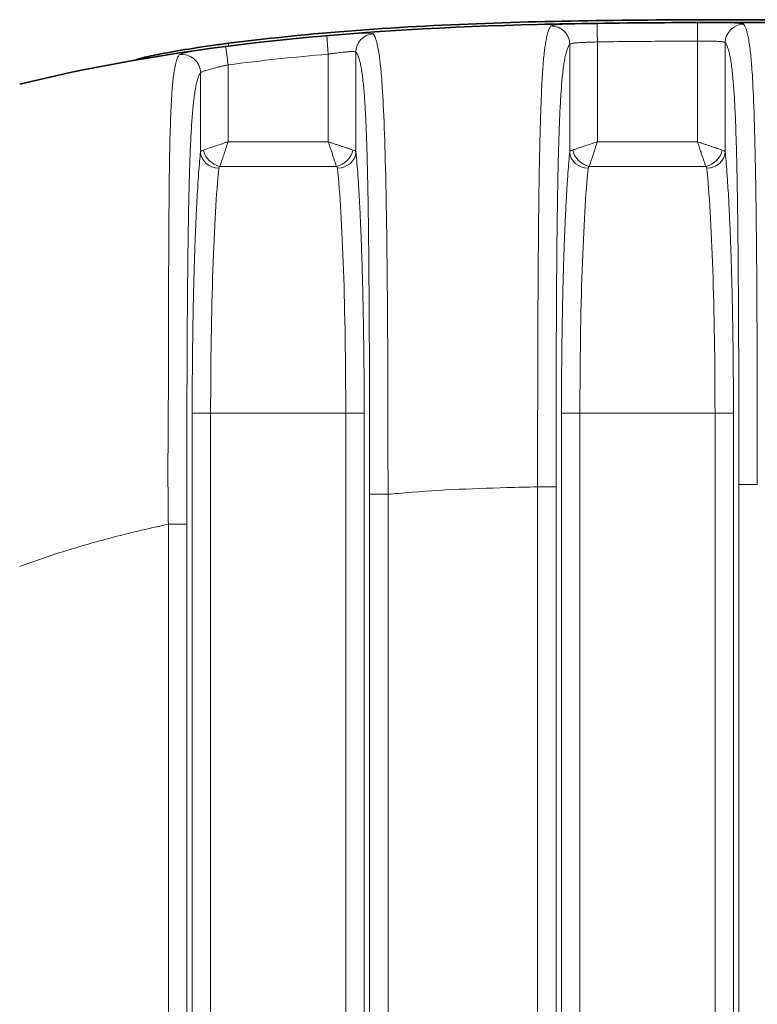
# Model space of a CAD drawing. Header units: millimetres. Extents: x 5 to 415, y 5 to 292.
# Tile 52 of 112: x 294 to 302, y 158 to 169. Entities that reach past the tile are written whole.
import ezdxf

# ---------------------------------------------------------------- set-up
doc = ezdxf.new("R2010")
doc.units = ezdxf.units.MM
doc.layers.add('Sichtbar (ISO)', color=7, linetype='Continuous', lineweight=35)
doc.layers.add('Sichtbar schmal (ISO)', color=7, linetype='Continuous', lineweight=18)

msp = doc.modelspace()

# ---------------------------------------------------------------- linework, layer by layer
at = {"layer": 'Sichtbar (ISO)'}
for points, knots in [([(294.21874496, 167.98619522), (296.04627777, 168.43401353), (297.94538094, 168.58564997), (300.69020825, 168.65442266), (301.55447398, 168.65487029), (302.41856281, 168.65488243)], [0, 0, 0, 0, 0.56447999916, 0.56447999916, 0.82370664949, 0.82370664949, 0.82370664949, 0.82370664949]), ([(296.47998971, 168.42918117), (297.46450774, 168.55478211), (298.45440035, 168.61925788), (300.43790404, 168.68423258), (301.40729269, 168.68481253), (302.41859564, 168.68484177)], [-0.60774089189, -0.60774089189, -0.60774089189, -0.60774089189, -0.30339351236, -0.30339351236, -0.00000242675, -0.00000242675, -0.00000242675, -0.00000242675]), ([(296.47998971, 168.42918117), (296.41993373, 168.42151946), (296.36004381, 168.4134848), (296.22932732, 168.39508406), (296.15928763, 168.38463867), (295.9769958, 168.35596593), (295.87185099, 168.33773621), (295.69618293, 168.30463619), (295.62576206, 168.28993073), (295.54565228, 168.27123383), (295.52308139, 168.26541398), (295.49185793, 168.25608884), (295.48291956, 168.25254931), (295.48059922, 168.25015136)], [-0.15494457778, -0.15494457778, -0.15494457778, -0.15494457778, -0.13678622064, -0.13678622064, -0.11471596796, -0.11471596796, -0.07684967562, -0.07684967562, -0.04049073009, -0.04049073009, -0.01995989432, -0.01995989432, -0.000001, -0.000001, -0.000001, -0.000001])]:
    msp.add_open_spline(points, degree=3, knots=knots, dxfattribs=at)
at = {"layer": 'Sichtbar schmal (ISO)'}
for p, q in [((296.47998968, 168.42918117), (296.47998969, 168.39925128)), ((297.54393312, 168.51052064), (297.56110981, 168.31179859)), ((300.17679136, 168.41731014), (300.17679168, 167.25232803)), ((300.4763827, 168.44403802), (300.47638247, 167.3623422)), ((301.56110898, 167.36234369), (301.56111011, 168.45263521)), ((301.86069826, 167.25232223), (301.86069857, 168.4358171)), ((296.47998969, 168.39798774), (296.47998969, 168.39785595)), ((297.56110898, 167.36234369), (297.56110989, 168.3117977)), ((297.86069828, 167.25232223), (297.86069856, 168.33308202)), ((295.48059894, 168.24910555), (295.48059922, 168.25015136)), ((296.17679137, 168.10813891), (296.17679169, 167.25232803)), ((296.47638056, 168.19581146), (296.47638247, 167.3623422)), ((296.47638247, 167.3623422), (297.56110898, 167.36234369)), ((300.47638247, 167.3623422), (301.56110898, 167.36234369)), ((296.38730747, 167.09512392), (297.65018175, 167.09512384)), ((300.38730747, 167.09512392), (301.65018175, 167.09512384)), ((296.08742172, 147.92204033), (296.08742162, 164.42295988)), ((296.28714615, 164.42295356), (296.08742163, 164.42295356)), ((296.28714615, 164.42295356), (296.28714938, 147.92204439)), ((297.7503425, 164.42295356), (296.28714615, 164.42295356)), ((297.7503425, 164.42295356), (297.75034828, 147.92204439)), ((297.9500682, 164.42295356), (297.7503425, 164.42295356)), ((297.95006821, 164.42295768), (297.9500683, 147.92203819)), ((300.08742172, 147.92204033), (300.08742162, 164.42295988)), ((300.28714615, 164.42295356), (300.08742163, 164.42295356)), ((300.28714615, 164.42295356), (300.28714938, 147.92204439)), ((301.7503425, 164.42295356), (300.28714615, 164.42295356)), ((301.9500682, 164.42295356), (301.7503425, 164.42295356)), ((301.7503425, 164.42295356), (301.75034828, 147.92204439)), ((301.95006821, 164.42295768), (301.9500683, 147.92203819)), ((299.82895193, 163.62494654), (300.02867796, 163.62494654)), ((299.82895205, 148.71927341), (299.82895202, 163.62496043)), ((300.02867796, 148.71926659), (300.02867796, 163.62494654)), ((302.00881197, 148.69550754), (302.00881197, 163.64946318)), ((302.00881197, 163.64946318), (302.20853788, 163.64946318)), ((298.00881197, 148.80035081), (298.00881197, 163.54391677)), ((298.00881197, 163.54391677), (298.20853747, 163.54391677)), ((298.20853747, 163.54392807), (298.20853785, 148.80035769)), ((295.82895197, 149.12509103), (295.82895204, 163.21915858)), ((295.82895204, 163.21915858), (296.02867796, 163.21915858)), ((296.02867796, 149.12509249), (296.02867796, 163.21915858))]:
    msp.add_line(p, q, dxfattribs=at)
msp.add_arc((299.7662113, 142.55888566), 25.8471459, 94.894032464, 97.312455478, dxfattribs=at)
for centre, major_axis, ratio, start_param, end_param in [((301.56116243, 168.45262448), (-0.0006163, 0.19999905), 0.0002617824, 0.0142808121, 1.5706152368), ((302.06042432, 168.43581725), (-0.15379945, -0.12785041), 0.996654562, 4.0211360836, 5.5880128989), ((298.06042432, 168.33308207), (-0.15011136, -0.13216119), 0.9968682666, 4.0617460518, 5.5597374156), ((299.97706561, 168.41731031), (0.15499369, -0.12639999), 0.9965777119, 0.6858101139, 2.2755811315), ((299.75107694, 142.696345), (25.69784652, 3.29982528), 0.9999996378, 1.5283803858, 1.5707963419), ((297.56092888, 168.31173843), (-0.01703809, 0.1992729), 0.0000272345, 6.2097615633, 6.2690566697), ((295.97706556, 168.10813902), (0.16140197, -0.11810759), 0.9960839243, 0.6335958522, 2.3509888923), ((296.4840132, 167.24362253), (-0.30763283, 0.00609176), 0.1762987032, 5.8207914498, 6.2348425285), ((296.37651807, 167.25239318), (-0.19903128, 0.01966071), 0.8832319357, 0.1117469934, 1.6578245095), ((296.38731006, 167.2732713), (-0.14141727, 0.14142543), 0.8109010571, 0.8894873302, 2.2521630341), ((297.65017967, 167.27327151), (-0.14142308, -0.14141962), 0.8109138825, 0.8894593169, 2.252148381), ((297.66096918, 167.25242087), (0.19904356, 0.01953605), 0.8833234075, 4.6258868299, 6.1719676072), ((297.55124437, 167.24316248), (-0.30986523, -0.00655354), 0.1760137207, 3.1895339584, 3.6020245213), ((300.48401321, 167.24362253), (-0.30763285, 0.00609176), 0.1762987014, 5.8207914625, 6.2348425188), ((300.37651802, 167.25239318), (-0.1990313, 0.01966071), 0.8832319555, 0.1117469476, 1.6578247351), ((300.38731006, 167.2732713), (-0.14141727, 0.14142543), 0.8109010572, 0.8894873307, 2.2521630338), ((301.65017967, 167.27327151), (-0.14142308, -0.14141962), 0.8109138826, 0.8894593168, 2.252148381), ((301.6609691, 167.25242092), (0.19904356, 0.01953608), 0.8833233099, 4.625887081, 6.1719671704), ((301.55124445, 167.24316249), (-0.30986514, -0.00655353), 0.1760137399, 3.1895338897, 3.6020245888), ((296.45485515, 164.42295244), (0.00000096, 3.00000078), 0.0559029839, 0.4860137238, 1.5707959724), ((296.48655117, 167.06748933), (-0.1101236, 0.00700561), 0.4738939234, 5.8641207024, 6.2627699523), ((296.89011267, 166.83122196), (-0.76965612, -0.24987323), 0.1855091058, 3.1041195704, 3.2504142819), ((297.58264638, 164.42295712), (-0.00001311, 2.99999345), 0.0558988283, 4.7123875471, 5.7971810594), ((300.45485351, 164.42296961), (0.00000187, 2.99998051), 0.0559028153, 0.4860132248, 1.5708017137), ((300.48597156, 167.0675939), (-0.10954509, 0.00688287), 0.4750585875, 5.8626182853, 6.2623629), ((300.888751, 166.83068828), (-0.77101677, -0.25041003), 0.1853453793, 3.1041326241, 3.2502954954), ((301.58264638, 164.42295712), (-0.00001311, 2.99999345), 0.0558988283, 4.7123875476, 5.7971810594)]:
    msp.add_ellipse(centre, major_axis=major_axis, ratio=ratio, start_param=start_param, end_param=end_param, dxfattribs=at)
for points, knots in [([(299.97260563, 168.61686506), (299.97583141, 168.62099056), (300.0067837, 168.62817246), (300.11889282, 168.6356658), (300.28514129, 168.64080174), (300.41121211, 168.64311721), (300.47367917, 168.6439909)], [0, 0, 0, 0, 0.25, 0.5, 0.75, 0.99995948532, 0.99995948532, 0.99995948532, 0.99995948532]), ([(300.47367917, 168.6439909), (300.47366658, 168.64362035), (300.47369171, 168.63814725), (300.47380446, 168.62787513), (300.47388953, 168.62012484), (300.47402265, 168.60978136), (300.47419047, 168.59729615), (300.47424509, 168.59323187), (300.47430342, 168.58894019), (300.47436507, 168.58443567), (300.47461609, 168.56609354), (300.47492075, 168.54427), (300.4752673, 168.52011428), (300.47561368, 168.49597089), (300.47600335, 168.46939373), (300.47638212, 168.44405608)], [0.00002697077, 0.00002697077, 0.00002697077, 0.00002697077, 0.25, 0.25, 0.25, 0.43860412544, 0.43860412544, 0.43860412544, 0.5, 0.5, 0.5, 0.75, 0.75, 0.75, 0.99987233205, 0.99987233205, 0.99987233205, 0.99987233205]), ([(300.47367917, 168.6439909), (300.59208651, 168.6456725), (300.83129086, 168.64848188), (301.19358384, 168.65121239), (301.4374414, 168.65223494), (301.560544, 168.6526146)], [0.00000929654, 0.00000929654, 0.00000929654, 0.00000929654, 0.3266900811, 0.66005312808, 1, 1, 1, 1]), ([(302.06029938, 168.63542874), (302.07196413, 168.62110075), (302.08346798, 168.59933927), (302.09602384, 168.55460423), (302.10030431, 168.53935342), (302.10470699, 168.52102917), (302.10906269, 168.49952762), (302.11748353, 168.45795887), (302.12572948, 168.40366418), (302.13256884, 168.34460628), (302.13889878, 168.28994728), (302.14402405, 168.23320602), (302.14856361, 168.17182937), (302.15146602, 168.13258764), (302.1541291, 168.09134116), (302.15671542, 168.04644767), (302.1633469, 167.9313378), (302.1694724, 167.79248419), (302.17505546, 167.62053076), (302.17520686, 167.61586761), (302.17535787, 167.6111799), (302.17550847, 167.60646759), (302.18091122, 167.43741378), (302.18579044, 167.23607383), (302.18976896, 167.00871463), (302.1908763, 166.94543373), (302.1919138, 166.88022816), (302.19288003, 166.81449552), (302.19548207, 166.63747709), (302.19756738, 166.45622082), (302.19910482, 166.30357756), (302.20094232, 166.12114419), (302.20199758, 165.97904451), (302.20281201, 165.85411565), (302.20293206, 165.83570075), (302.20304688, 165.8176411), (302.20315822, 165.79984641), (302.20402488, 165.66133042), (302.20467982, 165.54019215), (302.20538798, 165.37372264), (302.20606558, 165.21443725), (302.20679196, 165.01358473), (302.20738362, 164.74738479), (302.20741031, 164.73537858), (302.20743672, 164.72323914), (302.20746284, 164.71096411), (302.20806813, 164.42652883), (302.2085173, 164.06948121), (302.20853788, 163.64946235)], [0, 0, 0, 0, 0.1, 0.1, 0.1, 0.1340914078, 0.1340914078, 0.1340914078, 0.2, 0.2, 0.2, 0.26099943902, 0.26099943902, 0.26099943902, 0.3, 0.3, 0.3, 0.4, 0.4, 0.4, 0.40271186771, 0.40271186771, 0.40271186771, 0.5, 0.5, 0.5, 0.52707821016, 0.52707821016, 0.52707821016, 0.6, 0.6, 0.6, 0.68715332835, 0.68715332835, 0.68715332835, 0.7, 0.7, 0.7, 0.8, 0.8, 0.8, 0.8956844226, 0.8956844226, 0.8956844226, 0.9, 0.9, 0.9, 0.99999996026, 0.99999996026, 0.99999996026, 0.99999996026]), ([(298.04651606, 168.53219801), (298.05812899, 168.51864149), (298.06992074, 168.49764038), (298.08252297, 168.45357124), (298.08679801, 168.43862172), (298.09119589, 168.42061647), (298.09560491, 168.39944248), (298.10419308, 168.3581985), (298.11287984, 168.30406436), (298.12025948, 168.24503315), (298.12702286, 168.19093149), (298.13255047, 168.1346931), (298.137437, 168.07387634), (298.1406195, 168.03426773), (298.14353727, 167.99260888), (298.14642207, 167.94721308), (298.15373632, 167.8321146), (298.16082567, 167.69321757), (298.16742468, 167.52115975), (298.16757574, 167.51722105), (298.16772656, 167.5132648), (298.16787714, 167.50929101), (298.17430444, 167.33967398), (298.18032083, 167.1374312), (298.18517466, 166.90885344), (298.18650311, 166.84629388), (298.18773314, 166.78185082), (298.18888336, 166.71687265), (298.19203425, 166.53887387), (298.19463617, 166.35643351), (298.19650388, 166.20287396), (298.19871369, 166.02118662), (298.1999638, 165.87939829), (298.20095872, 165.75492273), (298.20111165, 165.73578842), (298.20126022, 165.71704433), (298.20140857, 165.69859054), (298.20252198, 165.56008821), (298.20350703, 165.43925223), (298.20434731, 165.27282734), (298.20452882, 165.2368761), (298.20470734, 165.19878446), (298.20488091, 165.15828736), (298.20547622, 165.01939166), (298.20598993, 164.85225587), (298.20652783, 164.64560988), (298.2065591, 164.633595), (298.20659055, 164.6214464), (298.20662222, 164.60916173), (298.20735761, 164.3239872), (298.2081314, 163.96567352), (298.20853747, 163.54393372)], [0, 0, 0, 0, 0.1, 0.1, 0.1, 0.1339229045, 0.1339229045, 0.1339229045, 0.2, 0.2, 0.2, 0.2605591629, 0.2605591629, 0.2605591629, 0.3, 0.3, 0.3, 0.4, 0.4, 0.4, 0.4022891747, 0.4022891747, 0.4022891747, 0.5, 0.5, 0.5, 0.526742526, 0.526742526, 0.526742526, 0.6, 0.6, 0.6, 0.6866761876, 0.6866761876, 0.6866761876, 0.7, 0.7, 0.7, 0.8, 0.8, 0.8, 0.8216020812, 0.8216020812, 0.8216020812, 0.895692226, 0.895692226, 0.895692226, 0.9, 0.9, 0.9, 1, 1, 1, 1]), ([(299.97260567, 168.6168636), (299.96652986, 168.60910324), (299.96079301, 168.59915873), (299.9554419, 168.58741746), (299.94991379, 168.57528781), (299.94479764, 168.56123538), (299.94014341, 168.54601747), (299.93665382, 168.53460756), (299.93342385, 168.52255416), (299.93047377, 168.51029432), (299.92915638, 168.50481954), (299.9278936, 168.49930559), (299.92667838, 168.49376165), (299.92228251, 168.47370736), (299.91850916, 168.45336635), (299.91502845, 168.43216457), (299.91166089, 168.41165196), (299.90856632, 168.3903442), (299.90545883, 168.36628233), (299.90530231, 168.36507036), (299.9051458, 168.36385138), (299.90498929, 168.36262522), (299.90208673, 168.3398851), (299.89918428, 168.31472307), (299.89625887, 168.2858134), (299.89374106, 168.26093173), (299.89120586, 168.23327136), (299.88865503, 168.20162841), (299.88697073, 168.18073463), (299.88527982, 168.15809538), (299.88358888, 168.13329196), (299.88305737, 168.12549558), (299.88252595, 168.11749101), (299.88199473, 168.1092681), (299.88000687, 168.07849766), (299.87802094, 168.04467234), (299.87604698, 168.007341), (299.87422047, 167.97279799), (299.87240431, 167.93524857), (299.87061078, 167.89443898), (299.86890609, 167.85565086), (299.867222, 167.81391407), (299.86556929, 167.76913455), (299.8643621, 167.73642601), (299.8631718, 167.70209483), (299.86200113, 167.66614643), (299.86160327, 167.6539292), (299.86120624, 167.64150413), (299.86081102, 167.62888673), (299.85923346, 167.5785231), (299.85768621, 167.52507249), (299.85621305, 167.46968851), (299.85462718, 167.41006726), (299.85312733, 167.34821376), (299.85173823, 167.28573332), (299.85014043, 167.21386523), (299.84868901, 167.14117834), (299.84738799, 167.07010241), (299.84665564, 167.03009281), (299.84597043, 166.99059539), (299.84533076, 166.95201849), (299.84456375, 166.90576223), (299.84387894, 166.8608817), (299.84325964, 166.81748702), (299.84172819, 166.71017704), (299.84059251, 166.61197934), (299.83967842, 166.52372334), (299.83907705, 166.4656601), (299.83857347, 166.41188671), (299.83813478, 166.36252725), (299.83754698, 166.29638974), (299.83706703, 166.23834988), (299.83662883, 166.18371383), (299.83604189, 166.11053161), (299.83552961, 166.04345055), (299.83502018, 165.97101159), (299.83462767, 165.91519698), (299.83423044, 165.85617719), (299.83383488, 165.79252101), (299.83333378, 165.71188188), (299.83283498, 165.62380223), (299.83236498, 165.52536549), (299.83210116, 165.47010914), (299.83184983, 165.41160139), (299.83160402, 165.34781879), (299.83106624, 165.20827978), (299.83054717, 165.0434812), (299.83007359, 164.83229731), (299.82971191, 164.67101062), (299.8293629, 164.4826464), (299.82914678, 164.2688597), (299.82895057, 164.07476786), (299.82886321, 163.8597242), (299.82895202, 163.62496738)], [0, 0, 0, 0, 0.0356170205, 0.0356170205, 0.0356170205, 0.0724121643, 0.0724121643, 0.0724121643, 0.1, 0.1, 0.1, 0.1123196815, 0.1123196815, 0.1123196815, 0.1568841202, 0.1568841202, 0.1568841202, 0.2, 0.2, 0.2, 0.202171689, 0.202171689, 0.202171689, 0.2424473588, 0.2424473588, 0.2424473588, 0.2771113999, 0.2771113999, 0.2771113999, 0.3, 0.3, 0.3, 0.3071945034, 0.3071945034, 0.3071945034, 0.3341166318, 0.3341166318, 0.3341166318, 0.3590279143, 0.3590279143, 0.3590279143, 0.3827052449, 0.3827052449, 0.3827052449, 0.4, 0.4, 0.4, 0.4058776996, 0.4058776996, 0.4058776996, 0.4293391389, 0.4293391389, 0.4293391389, 0.4545955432, 0.4545955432, 0.4545955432, 0.483646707, 0.483646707, 0.483646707, 0.5, 0.5, 0.5, 0.5196086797, 0.5196086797, 0.5196086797, 0.5680986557, 0.5680986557, 0.5680986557, 0.6, 0.6, 0.6, 0.6427451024, 0.6427451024, 0.6427451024, 0.7, 0.7, 0.7, 0.7441152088, 0.7441152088, 0.7441152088, 0.8, 0.8, 0.8, 0.8313703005, 0.8313703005, 0.8313703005, 0.9, 0.9, 0.9, 0.9524143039, 0.9524143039, 0.9524143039, 1, 1, 1, 1]), ([(300.02867796, 163.62494654), (300.02867795, 163.8381738), (300.02887686, 164.24082934), (300.02989475, 164.80982209), (300.03159, 165.31129661), (300.03392894, 165.75087827), (300.03686738, 166.13376022), (300.04034789, 166.464848), (300.04428314, 166.74835012), (300.04857808, 166.98920585), (300.05313723, 167.19263665), (300.05789131, 167.36463035), (300.06283122, 167.51170218), (300.06800836, 167.63979001), (300.07350098, 167.75330233), (300.07939317, 167.85515487), (300.0857811, 167.94737089), (300.09279416, 168.0315438), (300.1006145, 168.10893442), (300.10947286, 168.18024369), (300.11962594, 168.24539741), (300.13131806, 168.30349889), (300.14474759, 168.35307957), (300.16008566, 168.39260027), (300.17099726, 168.41020729), (300.17679134, 168.41731008)], [0.00000000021, 0.00000000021, 0.00000000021, 0.00000000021, 0.0980696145, 0.18524154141, 0.26213109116, 0.32971067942, 0.38923656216, 0.44116958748, 0.4863839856, 0.5257846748, 0.56012719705, 0.59033233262, 0.61759286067, 0.64297832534, 0.66733031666, 0.69130720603, 0.71541768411, 0.74025225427, 0.76655758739, 0.79515133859, 0.82690681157, 0.86267769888, 0.90310583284, 0.94866156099, 1, 1, 1, 1]), ([(300.17679136, 168.41731032), (300.17743738, 168.41862955), (300.18023077, 168.42114244), (300.18876099, 168.42453217), (300.20120184, 168.42753118), (300.21719479, 168.43018104), (300.236536, 168.43253266), (300.25901321, 168.43462385), (300.28431064, 168.43648221), (300.31212268, 168.43813675), (300.3421367, 168.43961337), (300.3740222, 168.44093299), (300.40728452, 168.44210572), (300.44156577, 168.4431429), (300.46473904, 168.44374272), (300.47638292, 168.44403802)], [0.00000092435, 0.00000092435, 0.00000092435, 0.00000092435, 0.08185895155, 0.16236778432, 0.24047500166, 0.31716345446, 0.39353332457, 0.46952124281, 0.54524246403, 0.62076773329, 0.69633627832, 0.77210878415, 0.84812839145, 0.92363267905, 0.99999910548, 0.99999910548, 0.99999910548, 0.99999910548]), ([(300.47638292, 168.44403802), (300.59450275, 168.44574342), (300.71263677, 168.44713104), (300.83078313, 168.44827261), (300.95129464, 168.44943703), (301.07181899, 168.45034545), (301.19235487, 168.4510544), (301.31526154, 168.45177729), (301.43818021, 168.45229278), (301.5611101, 168.45263521)], [0, 0, 0, 0, 0.32678670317, 0.32678670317, 0.32678670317, 0.66011527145, 0.66011527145, 0.66011527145, 0.99999997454, 0.99999997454, 0.99999997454, 0.99999997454]), ([(301.5611101, 168.45263521), (301.57326937, 168.45267051), (301.58543859, 168.45272025), (301.59751413, 168.45274059), (301.60941419, 168.45276063), (301.62122335, 168.4527521), (301.63285892, 168.45272059), (301.64418738, 168.45268991), (301.65535125, 168.45263745), (301.66627328, 168.45255703), (301.67710391, 168.45247729), (301.68769676, 168.45237007), (301.69798094, 168.45223079), (301.70827504, 168.45209138), (301.71825987, 168.45191987), (301.72786861, 168.45171), (301.73744665, 168.4515008), (301.746651, 168.45125349), (301.7554212, 168.45096147), (301.76419258, 168.4506694), (301.77252968, 168.4503326), (301.78037832, 168.44994417), (301.78824606, 168.44955481), (301.79562297, 168.44911357), (301.80246161, 168.44861376), (301.80932374, 168.44811223), (301.8156439, 168.44755173), (301.82138193, 168.44692623), (301.82714172, 168.44629836), (301.83231498, 168.445605), (301.83686957, 168.44484129), (301.84145694, 168.44407209), (301.84541668, 168.44323152), (301.84872451, 168.44231662), (301.8520449, 168.44139825), (301.85470857, 168.44040499), (301.85670062, 168.43933578), (301.85873985, 168.43824125), (301.86007474, 168.43706714), (301.86069855, 168.43581715)], [0.00000024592, 0.00000024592, 0.00000024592, 0.00000024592, 0.07974677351, 0.07974677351, 0.07974677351, 0.15833445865, 0.15833445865, 0.15833445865, 0.2348479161, 0.2348479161, 0.2348479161, 0.3107210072, 0.3107210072, 0.3107210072, 0.38666727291, 0.38666727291, 0.38666727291, 0.46237092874, 0.46237092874, 0.46237092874, 0.53808479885, 0.53808479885, 0.53808479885, 0.61398304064, 0.61398304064, 0.61398304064, 0.69014206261, 0.69014206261, 0.69014206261, 0.76658995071, 0.76658995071, 0.76658995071, 0.84358818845, 0.84358818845, 0.84358818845, 0.92087868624, 0.92087868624, 0.92087868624, 1, 1, 1, 1]), ([(301.8606986, 168.43581703), (301.86276831, 168.43332795), (301.86483625, 168.43055328), (301.86690201, 168.42746578), (301.86925835, 168.42394399), (301.87161185, 168.42001517), (301.87396174, 168.41563406), (301.87662472, 168.41066922), (301.87928306, 168.40512353), (301.88193524, 168.39892207), (301.88492204, 168.39193817), (301.88790104, 168.38412258), (301.89086935, 168.37535159), (301.89419289, 168.36553094), (301.89750304, 168.35451253), (301.90079424, 168.34209324), (301.90445875, 168.32826523), (301.90809976, 168.31270052), (301.91170622, 168.29506866), (301.91547814, 168.27662781), (301.91921227, 168.25592576), (301.92289001, 168.23252983), (301.92626392, 168.21106665), (301.92959038, 168.18733628), (301.93284983, 168.16099495), (301.93573591, 168.1376711), (301.93856945, 168.1123002), (301.94133402, 168.0846768), (301.94386259, 168.05941146), (301.94633346, 168.03226178), (301.94873322, 168.0031291), (301.95099215, 167.97570603), (301.95318808, 167.94652587), (301.95531068, 167.91557806), (301.95736864, 167.88557254), (301.95935768, 167.85390538), (301.96127038, 167.82063962), (301.96316694, 167.78765477), (301.96498846, 167.75309822), (301.96673067, 167.717095), (301.96849377, 167.68066026), (301.97017566, 167.64274398), (301.97177539, 167.60352296), (301.97343524, 167.56282799), (301.97500665, 167.52072837), (301.97649223, 167.47744642), (301.97807251, 167.4314056), (301.97955568, 167.38402691), (301.98094832, 167.33557453), (301.98246423, 167.28283369), (301.98387289, 167.22882068), (301.98518539, 167.17383598), (301.98664108, 167.11285222), (301.9879785, 167.05067317), (301.98921377, 166.98762578), (301.99059845, 166.91695189), (301.99185478, 166.84518687), (301.99300395, 166.77266709), (301.99429661, 166.69109095), (301.99545368, 166.60855976), (301.99650056, 166.52539551), (301.99767695, 166.43194359), (301.99871421, 166.3376923), (301.99964101, 166.24293015), (302.00067961, 166.13673595), (302.00157947, 166.0299002), (302.00237118, 165.92266914), (302.00325579, 165.80285623), (302.00400537, 165.6825498), (302.00465096, 165.5619501), (302.00537039, 165.42755763), (302.00596067, 165.29280096), (302.00645226, 165.15783557), (302.00699807, 165.00798385), (302.00742223, 164.85787483), (302.00775396, 164.70762563), (302.00812152, 164.54114589), (302.0083756, 164.37449405), (302.00854375, 164.20775445), (302.00873134, 164.02174483), (302.00881198, 163.83562598), (302.00881197, 163.64946318)], [0, 0, 0, 0, 0.0183477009, 0.0183477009, 0.0183477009, 0.0392762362, 0.0392762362, 0.0392762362, 0.062993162, 0.062993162, 0.062993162, 0.0897024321, 0.0897024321, 0.0897024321, 0.1196081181, 0.1196081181, 0.1196081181, 0.1529059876, 0.1529059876, 0.1529059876, 0.1877316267, 0.1877316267, 0.1877316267, 0.2196802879, 0.2196802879, 0.2196802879, 0.2479691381, 0.2479691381, 0.2479691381, 0.2738431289, 0.2738431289, 0.2738431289, 0.2981987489, 0.2981987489, 0.2981987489, 0.3218127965, 0.3218127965, 0.3218127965, 0.3452274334, 0.3452274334, 0.3452274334, 0.3689227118, 0.3689227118, 0.3689227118, 0.3935084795, 0.3935084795, 0.3935084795, 0.4196613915, 0.4196613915, 0.4196613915, 0.4481290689, 0.4481290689, 0.4481290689, 0.4797026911, 0.4797026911, 0.4797026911, 0.5150955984, 0.5150955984, 0.5150955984, 0.554908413, 0.554908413, 0.554908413, 0.5996462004, 0.5996462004, 0.5996462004, 0.6497811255, 0.6497811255, 0.6497811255, 0.7057985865, 0.7057985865, 0.7057985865, 0.7682226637, 0.7682226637, 0.7682226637, 0.837531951, 0.837531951, 0.837531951, 0.9143283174, 0.9143283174, 0.9143283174, 1, 1, 1, 1]), ([(295.94715232, 168.30548955), (295.94063703, 168.29680292), (295.93467936, 168.28597469), (295.92924798, 168.27338418), (295.92364699, 168.26040045), (295.91860603, 168.24553756), (295.91408952, 168.22953918), (295.91052341, 168.21690734), (295.90728425, 168.20357906), (295.90435323, 168.19006256), (295.9032713, 168.18507322), (295.90222322, 168.18005862), (295.90120606, 168.17502492), (295.89699569, 168.15418862), (295.89331538, 168.13313049), (295.88996398, 168.11132403), (295.88645989, 168.08852403), (295.88331394, 168.06494092), (295.88031501, 168.03813682), (295.87775659, 168.01526997), (295.87533984, 167.99008679), (295.87296275, 167.96136843), (295.87085706, 167.935929), (295.8687821, 167.90771445), (295.86668238, 167.87554246), (295.86507456, 167.85090759), (295.86345229, 167.82394393), (295.86179999, 167.79400677), (295.86157309, 167.78989573), (295.86134624, 167.78572977), (295.86111948, 167.78150763), (295.85943694, 167.75017931), (295.85775898, 167.71575931), (295.85611148, 167.67782557), (295.85458418, 167.64265937), (295.85308319, 167.60446901), (295.8516329, 167.56303132), (295.85025058, 167.52353538), (295.8489145, 167.48108607), (295.84764545, 167.43561907), (295.84654735, 167.39627657), (295.84549962, 167.35467453), (295.84451306, 167.31084585), (295.84437999, 167.30493441), (295.84424827, 167.29897803), (295.84411794, 167.29297834), (295.84300569, 167.24177473), (295.84199655, 167.18739229), (295.84110355, 167.13098921), (295.84014308, 167.07032462), (295.83931712, 167.00733084), (295.83861098, 166.94361663), (295.83780037, 166.87047645), (295.83714752, 166.79639758), (295.83659521, 166.72380433), (295.83624268, 166.67747045), (295.83593045, 166.63174423), (295.83563988, 166.58722026), (295.83536978, 166.54583398), (295.8351205, 166.50552874), (295.83488609, 166.46638349), (295.83423299, 166.35731818), (295.83369003, 166.25728566), (295.83320579, 166.16720527), (295.83286364, 166.10355836), (295.83255287, 166.04486565), (295.8322768, 165.99131485), (295.83195423, 165.92874292), (295.83166526, 165.87332755), (295.83139463, 165.82118911), (295.83098818, 165.74288574), (295.83062134, 165.67196978), (295.83034315, 165.59509972), (295.83014757, 165.54105472), (295.82999583, 165.48404524), (295.82988799, 165.42280856), (295.82974031, 165.33895116), (295.8296744, 165.24716622), (295.82970525, 165.14420359), (295.82972155, 165.08983289), (295.82976727, 165.03235625), (295.82976089, 164.96986596), (295.82974667, 164.83046108), (295.82946463, 164.66609347), (295.82810598, 164.45563755), (295.8280781, 164.45131945), (295.82804977, 164.44698195), (295.82802099, 164.44262488), (295.82694459, 164.27967315), (295.82522539, 164.08930927), (295.82488679, 163.87346216), (295.82457727, 163.67615924), (295.82540911, 163.45756595), (295.82895204, 163.21915858)], [0, 0, 0, 0, 0.0351437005, 0.0351437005, 0.0351437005, 0.0713849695, 0.0713849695, 0.0713849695, 0.1, 0.1, 0.1, 0.1105626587, 0.1105626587, 0.1105626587, 0.1542852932, 0.1542852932, 0.1542852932, 0.2, 0.2, 0.2, 0.2389996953, 0.2389996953, 0.2389996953, 0.2735465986, 0.2735465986, 0.2735465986, 0.3, 0.3, 0.3, 0.3036326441, 0.3036326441, 0.3036326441, 0.3305868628, 0.3305868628, 0.3305868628, 0.3555745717, 0.3555745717, 0.3555745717, 0.3793913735, 0.3793913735, 0.3793913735, 0.4, 0.4, 0.4, 0.4027796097, 0.4027796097, 0.4027796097, 0.4265018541, 0.4265018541, 0.4265018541, 0.4520164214, 0.4520164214, 0.4520164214, 0.4813056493, 0.4813056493, 0.4813056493, 0.5, 0.5, 0.5, 0.5173769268, 0.5173769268, 0.5173769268, 0.5657920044, 0.5657920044, 0.5657920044, 0.6, 0.6, 0.6, 0.6399706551, 0.6399706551, 0.6399706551, 0.7, 0.7, 0.7, 0.742204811, 0.742204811, 0.742204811, 0.8, 0.8, 0.8, 0.8305194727, 0.8305194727, 0.8305194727, 0.8986030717, 0.8986030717, 0.8986030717, 0.9, 0.9, 0.9, 0.9522442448, 0.9522442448, 0.9522442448, 1, 1, 1, 1]), ([(295.94715252, 168.30548825), (295.95046939, 168.3100844), (295.98148886, 168.32134745), (296.0941336, 168.34319452), (296.26104862, 168.368865), (296.38807679, 168.38609557), (296.45125267, 168.3941822)], [0, 0, 0, 0, 0.25, 0.5, 0.75, 0.99996148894, 0.99996148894, 0.99996148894, 0.99996148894]), ([(296.45125267, 168.3941822), (296.45110828, 168.3938391), (296.45163255, 168.38842876), (296.45286715, 168.37830376), (296.45410205, 168.36817634), (296.45605789, 168.35325222), (296.45843158, 168.33501255), (296.45878027, 168.33233318), (296.45913766, 168.3295847), (296.45950334, 168.32677034), (296.46162696, 168.31042605), (296.46403028, 168.29185597), (296.46663662, 168.27164293), (296.46969175, 168.24794937), (296.47302953, 168.22196973), (296.47638056, 168.19581146)], [0.00005966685, 0.00005966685, 0.00005966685, 0.00005966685, 0.25, 0.25, 0.25, 0.5, 0.5, 0.5, 0.53672441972, 0.53672441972, 0.53672441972, 0.75, 0.75, 0.75, 1, 1, 1, 1]), ([(297.56110957, 168.31180038), (297.57331206, 168.31355826), (297.58552698, 168.31527847), (297.59765091, 168.3169459), (297.60959964, 168.31858923), (297.62145997, 168.32018129), (297.63314882, 168.32170912), (297.64453366, 168.32319723), (297.65575582, 168.3246244), (297.66673695, 168.32597774), (297.67760871, 168.32731761), (297.68824422, 168.3285851), (297.69857132, 168.32976763), (297.70888463, 168.33094858), (297.71889035, 168.33204481), (297.72852026, 168.33304377), (297.73809762, 168.33403729), (297.74730326, 168.33493462), (297.75607517, 168.33572382), (297.76482718, 168.33651124), (297.77314743, 168.33719102), (297.78098021, 168.33775204), (297.78881317, 168.33831308), (297.79615863, 168.33875534), (297.80296773, 168.33906883), (297.80978462, 168.33938268), (297.81606392, 168.33956745), (297.82176429, 168.33961467), (297.8274753, 168.33966198), (297.83260521, 168.33957124), (297.83712096, 168.33933593), (297.84166257, 168.33909927), (297.84558296, 168.33871639), (297.84885761, 168.33818335), (297.85214185, 168.33764875), (297.85477655, 168.33696311), (297.8567467, 168.33612509), (297.85876013, 168.33526866), (297.86007949, 168.33425308), (297.86069856, 168.33308216)], [0, 0, 0, 0, 0.08040888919, 0.08040888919, 0.08040888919, 0.15965575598, 0.15965575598, 0.15965575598, 0.23684150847, 0.23684150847, 0.23684150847, 0.31325846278, 0.31325846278, 0.31325846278, 0.38957330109, 0.38957330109, 0.38957330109, 0.46547175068, 0.46547175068, 0.46547175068, 0.54119790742, 0.54119790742, 0.54119790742, 0.61692570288, 0.61692570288, 0.61692570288, 0.69274014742, 0.69274014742, 0.69274014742, 0.76869606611, 0.76869606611, 0.76869606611, 0.84508683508, 0.84508683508, 0.84508683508, 0.92170146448, 0.92170146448, 0.92170146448, 0.99999882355, 0.99999882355, 0.99999882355, 0.99999882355]), ([(297.86069859, 168.33308186), (297.86276044, 168.33074077), (297.86482058, 168.3281152), (297.86687861, 168.32517809), (297.86922679, 168.3218269), (297.87157221, 168.31807013), (297.87391413, 168.31386276), (297.87656869, 168.30909374), (297.87921873, 168.30374579), (297.88186276, 168.29774437), (297.88484094, 168.2909845), (297.8878115, 168.28339556), (297.89077161, 168.27485438), (297.89408645, 168.26528961), (297.89738819, 168.2545307), (297.90067131, 168.24237526), (297.90432756, 168.22883835), (297.90796074, 168.21356945), (297.91155989, 168.196239), (297.91533053, 168.17808281), (297.91906384, 168.15766394), (297.92274128, 168.13454809), (297.92611841, 168.11331998), (297.92944844, 168.08981739), (297.93271177, 168.0636935), (297.93560091, 168.04056519), (297.93843778, 168.01538228), (297.94120586, 167.98793701), (297.94373687, 167.96284236), (297.94621037, 167.9358563), (297.94861289, 167.9068787), (297.95087378, 167.87960936), (297.95307181, 167.85057638), (297.95519657, 167.81976839), (297.95725633, 167.78990311), (297.95924723, 167.75836979), (297.96116185, 167.72523127), (297.96306201, 167.69234279), (297.96488703, 167.65787324), (297.96663258, 167.62194838), (297.96840045, 167.58556401), (297.9700868, 167.54768688), (297.97169066, 167.50849556), (297.9733547, 167.46783364), (297.97492994, 167.42575706), (297.976419, 167.3824904), (297.97800317, 167.33646036), (297.9794898, 167.28908336), (297.98088554, 167.24062621), (297.98240521, 167.18786673), (297.98381713, 167.13382678), (297.98513251, 167.07880977), (297.98659192, 167.01776813), (297.98793249, 166.95552374), (297.98917048, 166.8924066), (297.99055877, 166.82162694), (297.99181808, 166.74974978), (297.99296978, 166.67711443), (297.99426576, 166.59538027), (297.99542549, 166.51268609), (297.99647464, 166.42935644), (297.99765395, 166.33568847), (297.99869353, 166.24121759), (297.99962225, 166.14623427), (298.00066334, 166.03975885), (298.00156512, 165.93263949), (298.00235842, 165.82512387), (298.00324506, 165.70495768), (298.00399618, 165.58429648), (298.00464301, 165.46334149), (298.005364, 165.32851652), (298.00595542, 165.19332651), (298.00644791, 165.05792753), (298.00699486, 164.9075552), (298.00741978, 164.75692512), (298.00775208, 164.60615478), (298.00812036, 164.43905816), (298.00837487, 164.27178926), (298.00854329, 164.10443256), (298.00873123, 163.9176815), (298.00881198, 163.73082113), (298.00881197, 163.54391677)], [0, 0, 0, 0, 0.01825509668, 0.01825509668, 0.01825509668, 0.03908383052, 0.03908383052, 0.03908383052, 0.06269306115, 0.06269306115, 0.06269306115, 0.08928598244, 0.08928598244, 0.08928598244, 0.11906583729, 0.11906583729, 0.11906583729, 0.15223018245, 0.15223018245, 0.15223018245, 0.1869746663, 0.1869746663, 0.1869746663, 0.21888175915, 0.21888175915, 0.21888175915, 0.24713011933, 0.24713011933, 0.24713011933, 0.27295908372, 0.27295908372, 0.27295908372, 0.29726539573, 0.29726539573, 0.29726539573, 0.32082794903, 0.32082794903, 0.32082794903, 0.34421271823, 0.34421271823, 0.34421271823, 0.36789660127, 0.36789660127, 0.36789660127, 0.39246919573, 0.39246919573, 0.39246919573, 0.41861119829, 0.41861119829, 0.41861119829, 0.44707425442, 0.44707425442, 0.44707425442, 0.47865414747, 0.47865414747, 0.47865414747, 0.51406789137, 0.51406789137, 0.51406789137, 0.55391781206, 0.55391781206, 0.55391781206, 0.59871172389, 0.59871172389, 0.59871172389, 0.64892527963, 0.64892527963, 0.64892527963, 0.70504709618, 0.70504709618, 0.70504709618, 0.76760443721, 0.76760443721, 0.76760443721, 0.83707980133, 0.83707980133, 0.83707980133, 0.91407835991, 0.91407835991, 0.91407835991, 0.99999999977, 0.99999999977, 0.99999999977, 0.99999999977]), ([(296.02867796, 163.21915858), (296.02867795, 163.43588306), (296.02887481, 163.84511078), (296.02988467, 164.4234955), (296.03157001, 164.93365345), (296.03390058, 165.38128082), (296.03683441, 165.77144039), (296.0403131, 166.10887424), (296.04425051, 166.39793499), (296.04855436, 166.64373493), (296.05312769, 166.85143465), (296.05789792, 167.02701544), (296.06285234, 167.17707467), (296.06804117, 167.30770973), (296.07354226, 167.42346212), (296.07943881, 167.52733647), (296.08582628, 167.62143015), (296.09283355, 167.70740414), (296.10064238, 167.78658533), (296.10948437, 167.85974505), (296.11961976, 167.92687765), (296.13129825, 167.98712663), (296.14472292, 168.03902112), (296.16006762, 168.0809971), (296.17099, 168.10021309), (296.17679134, 168.10813884)], [0.00000000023, 0.00000000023, 0.00000000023, 0.00000000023, 0.09847609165, 0.18599354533, 0.26322920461, 0.33124882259, 0.39114834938, 0.44336228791, 0.48884182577, 0.5284790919, 0.56302024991, 0.593352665, 0.62067239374, 0.64606835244, 0.67038585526, 0.69428113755, 0.71826540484, 0.74292784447, 0.76900742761, 0.79731684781, 0.82873086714, 0.86411200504, 0.90410855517, 0.94918767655, 1, 1, 1, 1]), ([(296.17679138, 168.10813906), (296.17743494, 168.10960372), (296.17883444, 168.11117744), (296.18097834, 168.11285241), (296.18308958, 168.11450186), (296.18592279, 168.11624949), (296.18945651, 168.11808936), (296.19288772, 168.11987585), (296.19697936, 168.12174931), (296.20170269, 168.12370328), (296.20635127, 168.12562632), (296.21161171, 168.12762736), (296.21744849, 168.12969954), (296.22327901, 168.13176951), (296.22968463, 168.13391048), (296.23662231, 168.13611457), (296.24354529, 168.138314), (296.25099807, 168.14057628), (296.25893107, 168.1428925), (296.26685935, 168.14520734), (296.27526728, 168.14757606), (296.28409923, 168.1499886), (296.29293175, 168.1524013), (296.30218835, 168.15485781), (296.31180814, 168.15734691), (296.32145396, 168.15984274), (296.33146493, 168.16237133), (296.34177505, 168.16492037), (296.35212914, 168.16748028), (296.36278493, 168.17006081), (296.37367214, 168.17264791), (296.38460803, 168.17524659), (296.39577744, 168.17785189), (296.40710476, 168.18045063), (296.41836576, 168.18303416), (296.42978279, 168.1856112), (296.44128437, 168.18816047), (296.45292703, 168.19074101), (296.46465641, 168.19329309), (296.47638056, 168.19581146)], [0, 0, 0, 0, 0.0808739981, 0.0808739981, 0.0808739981, 0.1605163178, 0.1605163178, 0.1605163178, 0.2378479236, 0.2378479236, 0.2378479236, 0.3139557, 0.3139557, 0.3139557, 0.3899819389, 0.3899819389, 0.3899819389, 0.4658470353, 0.4658470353, 0.4658470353, 0.5416669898, 0.5416669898, 0.5416669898, 0.6174918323, 0.6174918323, 0.6174918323, 0.6935218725, 0.6935218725, 0.6935218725, 0.7698761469, 0.7698761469, 0.7698761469, 0.8465717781, 0.8465717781, 0.8465717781, 0.9228182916, 0.9228182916, 0.9228182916, 1, 1, 1, 1]), ([(296.47638247, 167.3623422), (296.43778122, 167.34936837), (296.40005855, 167.33712023), (296.36605799, 167.32579167), (296.33205744, 167.31446311), (296.30169422, 167.30405411), (296.27507256, 167.29513717), (296.2484509, 167.28622023), (296.22579833, 167.27879534), (296.20916485, 167.27326849)], [0, 0, 0, 0, 0.3333333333, 0.3333333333, 0.3333333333, 0.6666666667, 0.6666666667, 0.6666666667, 1, 1, 1, 1]), ([(296.47638247, 167.3623422), (296.47196072, 167.3496775), (296.46768567, 167.33702352), (296.46348498, 167.3244503), (296.45944265, 167.31235109), (296.45546907, 167.30032745), (296.45156134, 167.28845222), (296.44763483, 167.27651993), (296.44377444, 167.26473746), (296.43997911, 167.25316464), (296.43637158, 167.24216442), (296.4328129, 167.231342), (296.42934762, 167.22086014), (296.42584994, 167.21028031), (296.42244748, 167.20004841), (296.41919105, 167.19029954), (296.41593099, 167.18053979), (296.41281783, 167.17126453), (296.40990843, 167.16257099), (296.40942674, 167.16113168), (296.40895059, 167.1597082), (296.4084803, 167.15830093), (296.40599503, 167.15086415), (296.40368498, 167.14386792), (296.4015191, 167.13731951), (296.39876631, 167.12899662), (296.39624691, 167.12139831), (296.39392827, 167.11450789), (296.3914946, 167.10727563), (296.38928228, 167.10082184), (296.38730747, 167.09512392)], [0, 0, 0, 0, 0.113795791, 0.113795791, 0.113795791, 0.2233014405, 0.2233014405, 0.2233014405, 0.3333333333, 0.3333333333, 0.3333333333, 0.4379210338, 0.4379210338, 0.4379210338, 0.5434863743, 0.5434863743, 0.5434863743, 0.6491696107, 0.6491696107, 0.6491696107, 0.6666666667, 0.6666666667, 0.6666666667, 0.7591305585, 0.7591305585, 0.7591305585, 0.8766501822, 0.8766501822, 0.8766501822, 1, 1, 1, 1]), ([(297.56110898, 167.36234369), (297.5738089, 167.35790966), (297.58649798, 167.35362309), (297.59910558, 167.34941122), (297.6111054, 167.34540239), (297.62303065, 167.34146113), (297.63481025, 167.33758471), (297.64680879, 167.33363623), (297.65865621, 167.32975462), (297.67029169, 167.32593882), (297.68105479, 167.32240912), (297.69164776, 167.31892623), (297.70191783, 167.31553178), (297.71243178, 167.31205673), (297.7226063, 167.30867444), (297.73230835, 167.30543451), (297.74200168, 167.3021975), (297.75122301, 167.2991031), (297.75987672, 167.29620623), (297.76166095, 167.29560895), (297.76342122, 167.29502), (297.76515681, 167.29443997), (297.77228132, 167.292059), (297.77900134, 167.28983914), (297.78531044, 167.28775244), (297.79379278, 167.28494695), (297.80153063, 167.28238278), (297.80854095, 167.28002485), (297.81593688, 167.27753721), (297.82252452, 167.27527932), (297.8283279, 167.27326781)], [0, 0, 0, 0, 0.1141054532, 0.1141054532, 0.1141054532, 0.2227101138, 0.2227101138, 0.2227101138, 0.3333333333, 0.3333333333, 0.3333333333, 0.4356625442, 0.4356625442, 0.4356625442, 0.5404217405, 0.5404217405, 0.5404217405, 0.6450866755, 0.6450866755, 0.6450866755, 0.6666666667, 0.6666666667, 0.6666666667, 0.7552514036, 0.7552514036, 0.7552514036, 0.8743499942, 0.8743499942, 0.8743499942, 1, 1, 1, 1]), ([(297.65018175, 167.09512384), (297.64876018, 167.09940244), (297.6466446, 167.1042771), (297.64469458, 167.11017264), (297.64274456, 167.11606818), (297.6409601, 167.1230437), (297.63863135, 167.13041735), (297.6363026, 167.13779099), (297.63342958, 167.14549183), (297.63039692, 167.15429782), (297.62736426, 167.16310381), (297.62417197, 167.17305697), (297.62060653, 167.18388602), (297.61704109, 167.19471508), (297.61310251, 167.20640236), (297.60882209, 167.21920028), (297.60454167, 167.2319982), (297.59991942, 167.2459194), (297.59498883, 167.26070316), (297.59005823, 167.27548692), (297.5848193, 167.29111839), (297.57918722, 167.30805509), (297.57355515, 167.32499179), (297.56752993, 167.34323942), (297.56110898, 167.36234369)], [0, 0, 0, 0, 0.125, 0.125, 0.125, 0.25, 0.25, 0.25, 0.375, 0.375, 0.375, 0.5, 0.5, 0.5, 0.625, 0.625, 0.625, 0.75, 0.75, 0.75, 0.875, 0.875, 0.875, 1, 1, 1, 1]), ([(300.47638247, 167.3623422), (300.43778122, 167.34936837), (300.40005855, 167.33712023), (300.36605799, 167.32579167), (300.33205744, 167.31446311), (300.30169422, 167.30405411), (300.27507255, 167.29513717), (300.24845089, 167.28622023), (300.22579833, 167.27879534), (300.20916485, 167.27326849)], [0, 0, 0, 0, 0.3333333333, 0.3333333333, 0.3333333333, 0.6666666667, 0.6666666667, 0.6666666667, 1, 1, 1, 1]), ([(300.47638247, 167.3623422), (300.47196072, 167.3496775), (300.46768567, 167.33702352), (300.46348498, 167.3244503), (300.45944265, 167.31235109), (300.45546907, 167.30032745), (300.45156134, 167.28845222), (300.44763483, 167.27651993), (300.44377444, 167.26473746), (300.43997911, 167.25316464), (300.43637158, 167.24216442), (300.4328129, 167.231342), (300.42934762, 167.22086015), (300.42584994, 167.21028031), (300.42244748, 167.20004841), (300.41919105, 167.19029954), (300.41593099, 167.18053979), (300.41281783, 167.17126453), (300.40990843, 167.16257099), (300.40942674, 167.16113168), (300.40895059, 167.1597082), (300.4084803, 167.15830093), (300.40599503, 167.15086415), (300.40368498, 167.14386793), (300.4015191, 167.13731951), (300.39876631, 167.12899662), (300.39624691, 167.12139831), (300.39392827, 167.11450789), (300.3914946, 167.10727563), (300.38928228, 167.10082184), (300.38730747, 167.09512392)], [0, 0, 0, 0, 0.113795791, 0.113795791, 0.113795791, 0.2233014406, 0.2233014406, 0.2233014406, 0.3333333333, 0.3333333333, 0.3333333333, 0.4379210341, 0.4379210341, 0.4379210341, 0.5434863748, 0.5434863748, 0.5434863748, 0.6491696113, 0.6491696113, 0.6491696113, 0.6666666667, 0.6666666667, 0.6666666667, 0.7591305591, 0.7591305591, 0.7591305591, 0.8766501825, 0.8766501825, 0.8766501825, 1, 1, 1, 1]), ([(301.56110898, 167.36234369), (301.5738089, 167.35790966), (301.58649798, 167.35362309), (301.59910558, 167.34941122), (301.6111054, 167.34540239), (301.62303065, 167.34146113), (301.63481025, 167.33758471), (301.64680879, 167.33363623), (301.65865621, 167.32975462), (301.67029169, 167.32593883), (301.68105479, 167.32240912), (301.69164776, 167.31892623), (301.70191783, 167.31553178), (301.71243178, 167.31205673), (301.7226063, 167.30867444), (301.73230835, 167.30543451), (301.74200168, 167.3021975), (301.75122301, 167.2991031), (301.75987672, 167.29620623), (301.76166095, 167.29560895), (301.76342122, 167.29502), (301.76515681, 167.29443997), (301.77228132, 167.292059), (301.77900134, 167.28983914), (301.78531044, 167.28775244), (301.79379278, 167.28494695), (301.80153063, 167.28238278), (301.80854095, 167.28002485), (301.81593688, 167.27753721), (301.82252452, 167.27527932), (301.8283279, 167.27326781)], [0, 0, 0, 0, 0.1141054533, 0.1141054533, 0.1141054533, 0.2227101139, 0.2227101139, 0.2227101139, 0.3333333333, 0.3333333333, 0.3333333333, 0.4356625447, 0.4356625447, 0.4356625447, 0.5404217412, 0.5404217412, 0.5404217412, 0.6450866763, 0.6450866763, 0.6450866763, 0.6666666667, 0.6666666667, 0.6666666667, 0.7552514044, 0.7552514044, 0.7552514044, 0.8743499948, 0.8743499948, 0.8743499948, 1, 1, 1, 1]), ([(301.65018175, 167.09512384), (301.64876025, 167.09940223), (301.64664461, 167.10427666), (301.64469465, 167.11017202), (301.64274469, 167.11606739), (301.64096042, 167.12304283), (301.63863177, 167.1304163), (301.63630311, 167.13778977), (301.63343009, 167.14549033), (301.63039747, 167.15429611), (301.62736485, 167.1631019), (301.62417264, 167.17305493), (301.62060725, 167.18388389), (301.61704186, 167.19471284), (301.61310328, 167.20640004), (301.60882287, 167.21919795), (301.60454245, 167.23199586), (301.59992018, 167.24591711), (301.59498954, 167.26070103), (301.59005889, 167.27548495), (301.58481987, 167.29111668), (301.57918768, 167.30805374), (301.57355548, 167.3249908), (301.56753011, 167.34323888), (301.56110898, 167.36234369)], [0, 0, 0, 0, 0.125, 0.125, 0.125, 0.25, 0.25, 0.25, 0.375, 0.375, 0.375, 0.5, 0.5, 0.5, 0.625, 0.625, 0.625, 0.75, 0.75, 0.75, 0.875, 0.875, 0.875, 1, 1, 1, 1]), ([(296.17679167, 167.25232803), (296.17358516, 167.22000453), (296.1704586, 167.18598286), (296.16740752, 167.15029183), (296.16390377, 167.10930557), (296.1604995, 167.06611887), (296.15718964, 167.02071453), (296.15386095, 166.97505192), (296.15062768, 166.92714568), (296.14748709, 166.87692039), (296.1472162, 166.87258812), (296.14694599, 166.86823856), (296.14667648, 166.86387164), (296.14382991, 166.81774902), (296.1410583, 166.76974175), (296.13837079, 166.71997562), (296.1354382, 166.66567127), (296.13260578, 166.60927255), (296.12988429, 166.55097141), (296.12716418, 166.49269975), (296.1245549, 166.43252778), (296.12206584, 166.37067318), (296.12194624, 166.36770099), (296.12182692, 166.36472492), (296.12170787, 166.36174499), (296.11934602, 166.30262388), (296.11709452, 166.24196854), (296.11495742, 166.17990118), (296.1127113, 166.11466784), (296.11059154, 166.0478747), (296.10860271, 165.97966481), (296.10659756, 165.91089548), (296.1047255, 165.84068594), (296.10299113, 165.76918492), (296.10129114, 165.69910141), (296.0997223, 165.62778148), (296.09829002, 165.5554777), (296.09684465, 165.48251295), (296.09553835, 165.40854655), (296.09437486, 165.33384881), (296.09323825, 165.26087699), (296.09223791, 165.18720748), (296.09137563, 165.11309568), (296.0904654, 165.03486307), (296.089713, 164.95613162), (296.0891164, 164.87681486), (296.088538, 164.79991785), (296.08810606, 164.72246959), (296.08782255, 164.64435671), (296.08755688, 164.57115696), (296.08742158, 164.49737236), (296.08742162, 164.42296621)], [0, 0, 0, 0, 0.0587738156, 0.0587738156, 0.0587738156, 0.1262675, 0.1262675, 0.1262675, 0.1941450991, 0.1941450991, 0.1941450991, 0.2, 0.2, 0.2, 0.2618383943, 0.2618383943, 0.2618383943, 0.3293158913, 0.3293158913, 0.3293158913, 0.3967592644, 0.3967592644, 0.3967592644, 0.4, 0.4, 0.4, 0.464295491, 0.464295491, 0.464295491, 0.5318706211, 0.5318706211, 0.5318706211, 0.6, 0.6, 0.6, 0.6667787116, 0.6667787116, 0.6667787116, 0.7341678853, 0.7341678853, 0.7341678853, 0.8, 0.8, 0.8, 0.8694925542, 0.8694925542, 0.8694925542, 0.9368650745, 0.9368650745, 0.9368650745, 1, 1, 1, 1]), ([(297.95006821, 164.4229618), (297.95006825, 164.50013668), (297.94992274, 164.57664177), (297.94963714, 164.65252008), (297.94933464, 164.73288614), (297.94887502, 164.81255067), (297.94826022, 164.89163638), (297.94768251, 164.96595224), (297.94696772, 165.03975779), (297.94611409, 165.11312579), (297.94519702, 165.1919452), (297.94412376, 165.27026456), (297.94289655, 165.3477762), (297.94171476, 165.42241901), (297.9403902, 165.49631251), (297.93892673, 165.56918642), (297.93756857, 165.63681659), (297.93609077, 165.70356847), (297.93449788, 165.76923458), (297.93437517, 165.77429324), (297.93425177, 165.77934543), (297.93412768, 165.7843911), (297.93239034, 165.85503498), (297.93051823, 165.92440076), (297.92851583, 165.99234412), (297.92651137, 166.06035778), (297.92437634, 166.12694621), (297.92211533, 166.19196663), (297.92010248, 166.24985058), (297.91798977, 166.3064918), (297.91578053, 166.36179055), (297.91550903, 166.36858654), (297.91523607, 166.37536246), (297.91496169, 166.38211802), (297.91245753, 166.44377108), (297.90983367, 166.50372675), (297.9070996, 166.56176873), (297.90436497, 166.61982248), (297.90152009, 166.67596158), (297.8985758, 166.72999585), (297.89605808, 166.77620168), (297.89346769, 166.82086861), (297.89081209, 166.86389526), (297.89035397, 166.87131777), (297.88989386, 166.87869014), (297.88943175, 166.88601266), (297.8862818, 166.93592602), (297.88303923, 166.98352876), (297.87970112, 167.02889327), (297.87637712, 167.07406604), (297.87295833, 167.11702016), (297.86943954, 167.15776954), (297.8665925, 167.19073962), (297.86367993, 167.22226523), (297.86069828, 167.25232223)], [0, 0, 0, 0, 0.0654791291, 0.0654791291, 0.0654791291, 0.1348309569, 0.1348309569, 0.1348309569, 0.2, 0.2, 0.2, 0.270011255, 0.270011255, 0.270011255, 0.3374312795, 0.3374312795, 0.3374312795, 0.4, 0.4, 0.4, 0.4048200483, 0.4048200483, 0.4048200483, 0.4723050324, 0.4723050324, 0.4723050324, 0.5398598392, 0.5398598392, 0.5398598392, 0.6, 0.6, 0.6, 0.6073909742, 0.6073909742, 0.6073909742, 0.6748429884, 0.6748429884, 0.6748429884, 0.7423086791, 0.7423086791, 0.7423086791, 0.8, 0.8, 0.8, 0.8099523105, 0.8099523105, 0.8099523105, 0.8777914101, 0.8777914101, 0.8777914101, 0.945343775, 0.945343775, 0.945343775, 1, 1, 1, 1]), ([(300.17679167, 167.25232803), (300.17358516, 167.22000453), (300.1704586, 167.18598286), (300.16740752, 167.15029183), (300.16390377, 167.10930557), (300.1604995, 167.06611887), (300.15718964, 167.02071453), (300.15386095, 166.97505192), (300.15062768, 166.92714568), (300.14748709, 166.87692039), (300.1472162, 166.87258812), (300.14694599, 166.86823856), (300.14667648, 166.86387164), (300.14382991, 166.81774902), (300.1410583, 166.76974175), (300.13837079, 166.71997562), (300.1354382, 166.66567127), (300.13260578, 166.60927255), (300.12988429, 166.55097141), (300.12716418, 166.49269975), (300.1245549, 166.43252778), (300.12206584, 166.37067318), (300.12194624, 166.36770099), (300.12182692, 166.36472492), (300.12170787, 166.361745), (300.11934602, 166.30262388), (300.11709452, 166.24196854), (300.11495742, 166.17990118), (300.1127113, 166.11466784), (300.11059154, 166.0478747), (300.10860271, 165.97966481), (300.10659756, 165.91089548), (300.1047255, 165.84068594), (300.10299113, 165.76918492), (300.10129114, 165.69910142), (300.0997223, 165.62778148), (300.09829002, 165.5554777), (300.09684465, 165.48251295), (300.09553835, 165.40854655), (300.09437486, 165.33384881), (300.09323825, 165.26087699), (300.09223791, 165.18720748), (300.09137563, 165.11309568), (300.0904654, 165.03486307), (300.089713, 164.95613162), (300.0891164, 164.87681486), (300.088538, 164.79991785), (300.08810606, 164.72246959), (300.08782255, 164.64435671), (300.08755688, 164.57115696), (300.08742158, 164.49737236), (300.08742162, 164.42296621)], [0, 0, 0, 0, 0.0587738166, 0.0587738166, 0.0587738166, 0.126267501, 0.126267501, 0.126267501, 0.1941451, 0.1941451, 0.1941451, 0.2, 0.2, 0.2, 0.2618383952, 0.2618383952, 0.2618383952, 0.3293158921, 0.3293158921, 0.3293158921, 0.3967592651, 0.3967592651, 0.3967592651, 0.4, 0.4, 0.4, 0.4642954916, 0.4642954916, 0.4642954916, 0.5318706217, 0.5318706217, 0.5318706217, 0.6, 0.6, 0.6, 0.666778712, 0.666778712, 0.666778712, 0.7341678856, 0.7341678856, 0.7341678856, 0.8, 0.8, 0.8, 0.8694925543, 0.8694925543, 0.8694925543, 0.9368650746, 0.9368650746, 0.9368650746, 1, 1, 1, 1]), ([(301.95006821, 164.4229618), (301.95006825, 164.50013668), (301.94992274, 164.57664177), (301.94963714, 164.65252008), (301.94933464, 164.73288614), (301.94887502, 164.81255067), (301.94826022, 164.89163638), (301.94768251, 164.96595224), (301.94696772, 165.03975779), (301.94611409, 165.11312579), (301.94519702, 165.1919452), (301.94412376, 165.27026456), (301.94289655, 165.3477762), (301.94171476, 165.42241901), (301.9403902, 165.49631251), (301.93892673, 165.56918642), (301.93756857, 165.63681659), (301.93609077, 165.70356847), (301.93449788, 165.76923458), (301.93437517, 165.77429324), (301.93425177, 165.77934543), (301.93412768, 165.7843911), (301.93239034, 165.85503498), (301.93051823, 165.92440076), (301.92851583, 165.99234412), (301.92651137, 166.06035778), (301.92437634, 166.12694621), (301.92211533, 166.19196663), (301.92010248, 166.24985058), (301.91798977, 166.3064918), (301.91578053, 166.36179055), (301.91550903, 166.36858654), (301.91523607, 166.37536246), (301.91496169, 166.38211802), (301.91245753, 166.44377108), (301.90983367, 166.50372675), (301.9070996, 166.56176873), (301.90436497, 166.61982248), (301.90152009, 166.67596158), (301.8985758, 166.72999585), (301.89605808, 166.77620168), (301.89346769, 166.82086861), (301.89081209, 166.86389526), (301.89035397, 166.87131777), (301.88989386, 166.87869014), (301.88943175, 166.88601266), (301.8862818, 166.93592602), (301.88303923, 166.98352876), (301.87970112, 167.02889327), (301.87637712, 167.07406605), (301.87295833, 167.11702017), (301.86943954, 167.15776954), (301.8665925, 167.19073962), (301.86367993, 167.22226523), (301.86069828, 167.25232223)], [0, 0, 0, 0, 0.0654791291, 0.0654791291, 0.0654791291, 0.134830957, 0.134830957, 0.134830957, 0.2, 0.2, 0.2, 0.270011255, 0.270011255, 0.270011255, 0.3374312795, 0.3374312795, 0.3374312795, 0.4, 0.4, 0.4, 0.4048200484, 0.4048200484, 0.4048200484, 0.4723050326, 0.4723050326, 0.4723050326, 0.5398598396, 0.5398598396, 0.5398598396, 0.6, 0.6, 0.6, 0.6073909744, 0.6073909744, 0.6073909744, 0.674842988, 0.674842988, 0.674842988, 0.7423086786, 0.7423086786, 0.7423086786, 0.8, 0.8, 0.8, 0.809952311, 0.809952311, 0.809952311, 0.8777914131, 0.8777914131, 0.8777914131, 0.9453437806, 0.9453437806, 0.9453437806, 1, 1, 1, 1]), ([(298.20853747, 163.54393372), (298.24610795, 163.54682541), (298.28367604, 163.55046837), (298.32131367, 163.5539236), (298.7064877, 163.58928352), (299.09894579, 163.60498167), (299.49679472, 163.61608584), (299.60709721, 163.61916444), (299.71781407, 163.62188991), (299.82895174, 163.62496738)], [0, 0, 0, 0, 0.07106802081, 0.07106802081, 0.07106802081, 0.79836015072, 0.79836015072, 0.79836015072, 0.99999982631, 0.99999982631, 0.99999982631, 0.99999982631]), ([(294.21874498, 162.76228625), (294.37916342, 162.8217567), (294.54585937, 162.87802963), (294.71865309, 162.93178433), (294.89144682, 162.98553903), (295.07033832, 163.03677551), (295.25537594, 163.08478261), (295.44041356, 163.13278972), (295.6315973, 163.17756744), (295.82895204, 163.21915858)], [0, 0, 0, 0, 0.3333333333, 0.3333333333, 0.3333333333, 0.6666666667, 0.6666666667, 0.6666666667, 1, 1, 1, 1])]:
    msp.add_open_spline(points, degree=3, knots=knots, dxfattribs=at)
for points in [[(301.560544, 168.6526146), (301.62431, 168.6528272), (301.75127389, 168.65274756), (301.91121606, 168.65100598), (302.02463636, 168.64610535), (302.05703831, 168.63959487), (302.06029938, 168.63542313)], [(297.54397959, 168.51100181), (297.6087993, 168.51666069), (297.73714445, 168.5269413), (297.89807986, 168.53727585), (298.01107204, 168.54040878), (298.0432488, 168.53611624), (298.04651594, 168.53219972)]]:
    msp.add_open_spline(points, degree=3, dxfattribs=at)

doc.saveas('drawing.dxf')
